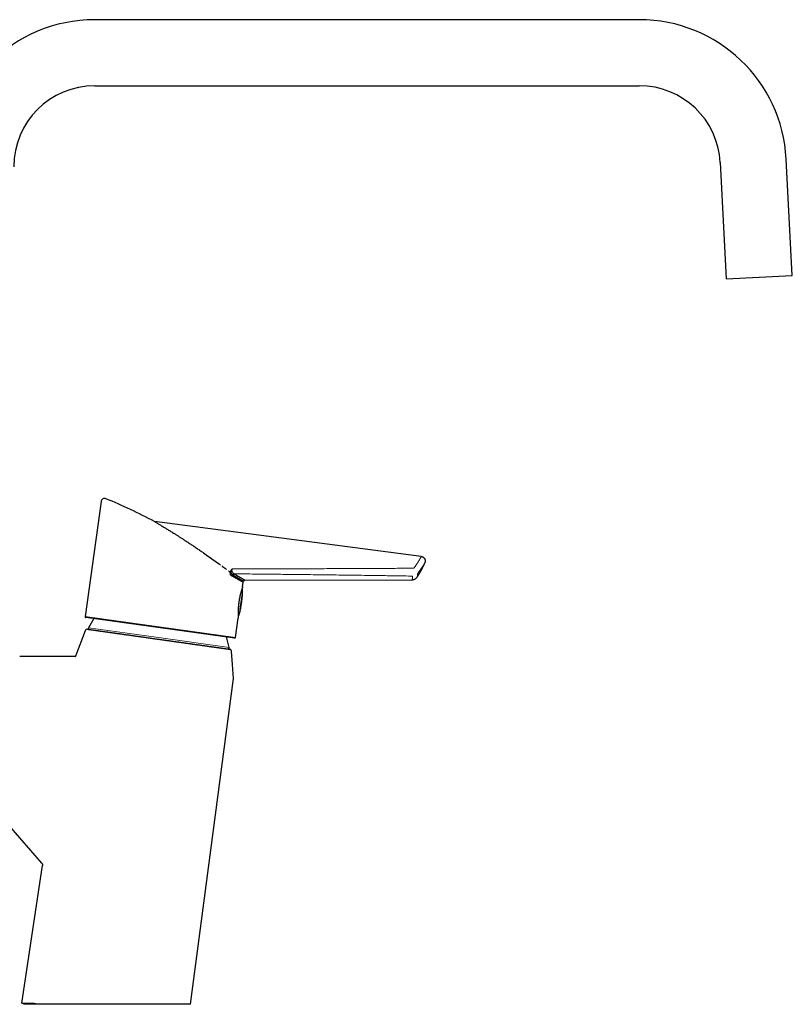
# Model space of a CAD drawing. Header units: millimetres. Extents: x 8 to 837, y 12 to 838.
# Tile 27 of 27: x 580 to 837, y 510 to 838. Entities that reach past the tile are written whole.
import ezdxf

# ---------------------------------------------------------------- set-up
doc = ezdxf.new("R2010")
doc.units = ezdxf.units.MM

msp = doc.modelspace()

# ---------------------------------------------------------------- linework, layer by layer
at = {"color": 7, "linetype": 'Continuous', "lineweight": 30}
for p, q in [((786.18, 838.11), (604.86, 838.11)), ((604.86, 816.11), (786.18, 816.11)), ((813.14, 790.52), (815.17, 751.79)), ((837.14, 752.94), (835.11, 791.67)), ((815.17, 751.79), (837.14, 752.94)), ((606.95, 677.59), (601.65, 639.3)), ((624.72, 670.94), (624.75, 670.93)), ((713.6, 659.28), (624.72, 670.94)), ((624.75, 670.93), (624.75, 670.93)), ((714.79, 657.21), (714.79, 657.21)), ((650.22, 653.07), (649.96, 653.21)), ((650.22, 653.07), (649.96, 653.21)), ((650.22, 653.07), (650.22, 653.07)), ((651.5, 653.37), (651.24, 653.53)), ((654.09, 649.15), (654.31, 650.72)), ((654.31, 650.72), (654.35, 650.99)), ((654.84, 651.42), (710.56, 651.56)), ((710.56, 651.56), (710.56, 651.56)), ((712.22, 652.45), (712.22, 652.45)), ((651.43, 632.11), (601.9, 638.96)), ((651.77, 632.36), (652.65, 638.75)), ((601.62, 634.55), (598.49, 626.12)), ((588.61, 626.02), (579.86, 626.02)), ((598.29, 626.02), (588.61, 626.02)), ((598.29, 626.02), (598.48, 626.02)), ((598.49, 626.12), (598.48, 626.02)), ((636.77, 510.13), (651.05, 618.7)), ((587.22, 557.12), (555.71, 593.15)), ((580.6, 510.47), (587.46, 556.32)), ((581.22, 510.47), (581.17, 510.12)), ((636.76, 510.13), (581.17, 510.12)), ((585.21, 510.42), (585.26, 510.42))]:
    msp.add_line(p, q, dxfattribs=at)
at = {"color": 8, "linetype": 'Continuous', "lineweight": 0}
for p, q in [((653.2, 641.6), (654.06, 647.79)), ((654.06, 646.88), (653.4, 642.12)), ((653.04, 645.29), (652.69, 642.75)), ((652.99, 640.07), (653.04, 640.41)), ((653.27, 641.21), (653.23, 640.94)), ((601.65, 639.3), (651.77, 632.36)), ((602.79, 635.55), (625.34, 632.37)), ((625.34, 632.37), (649.56, 628.96))]:
    msp.add_line(p, q, dxfattribs=at)
at = {"color": 7, "linetype": 'Continuous', "lineweight": 30, "flags": 128}
msp.add_lwpolyline([(651.05, 618.7), (650.72, 623.31), (650.41, 627.68)], dxfattribs=at)
at = {"color": 7, "linetype": 'Continuous', "lineweight": 30}
for centre, radius, start, end in [((604.86, 789.11), 49, 90, 180), ((786.18, 789.11), 49, 3, 90), ((604.86, 789.11), 27, 90, 180), ((786.18, 789.11), 27, 3, 90), ((608.14, 677.43), 1.2, 67.5028, 172.1244), ((651.37, 652.98), 0.559, 102.7658, 166.4768), ((654.84, 650.92), 0.5, 90.2609, 172.0704), ((601.94, 639.26), 0.3, 172.1162, 262.1162), ((625.12, 624.76), 24.8, 146.0781, 154.2021), ((602.37, 634.28), 0.8, 81.98, 159.6605), ((603.15, 635.38), 0.4, 154.2021, 261.98), ((625.12, 624.76), 24.8, 9.7579, 18.1543), ((651.47, 632.4), 0.3, 262.1162, 352.1162), ((649.17, 628.89), 0.4, 261.98, 9.7579)]:
    msp.add_arc(centre, radius, start, end, dxfattribs=at)
msp.add_ellipse((550.35, 528.09), major_axis=(150.35, -88.15), ratio=0.92388, start_param=1.617289, end_param=1.719655, dxfattribs=at)
for points, knots in [([(624.75, 670.93), (624.75, 670.93), (624.76, 670.92), (624.77, 670.92), (624.79, 670.91), (624.79, 670.9)], [0, 0, 0, 0, 0.175558, 0.587627, 1, 1, 1, 1]), ([(624.81, 670.89), (624.82, 670.89), (624.86, 670.86), (625.02, 670.76), (625.3, 670.6), (625.64, 670.39), (626.01, 670.17), (626.4, 669.94), (626.74, 669.74), (626.99, 669.58), (627.16, 669.49), (627.33, 669.38), (627.5, 669.28), (627.68, 669.17), (627.87, 669.06), (628.28, 668.81), (628.96, 668.39), (629.95, 667.78), (630.76, 667.28), (631.36, 666.9), (631.7, 666.69), (632.05, 666.47), (632.41, 666.24), (632.78, 666.01), (633.15, 665.77), (633.53, 665.52), (634.1, 665.16), (634.87, 664.66), (635.84, 664.03), (636.85, 663.36), (637.88, 662.68), (638.94, 661.96), (640, 661.24), (641.33, 660.33), (642.92, 659.21), (644.83, 657.86), (646.1, 656.92), (646.75, 656.45)], [0, 0, 0, 0, 0.009692, 0.039294, 0.069209, 0.099818, 0.123342, 0.147587, 0.172677, 0.181337, 0.190109, 0.198998, 0.208006, 0.217138, 0.226397, 0.235786, 0.278213, 0.322765, 0.369646, 0.383932, 0.398439, 0.413172, 0.428134, 0.443329, 0.45876, 0.47443, 0.490342, 0.528628, 0.567806, 0.60791, 0.648973, 0.691024, 0.734091, 0.774555, 0.847922, 0.923039, 1, 1, 1, 1]), ([(624.84, 670.87), (624.84, 670.87), (624.87, 670.85), (625.02, 670.76), (625.3, 670.6), (625.64, 670.39), (626.01, 670.17), (626.4, 669.94), (626.74, 669.74), (626.99, 669.58), (627.16, 669.49), (627.33, 669.38), (627.5, 669.28), (627.68, 669.17), (627.87, 669.06), (628.03, 668.96), (628.14, 668.89), (628.19, 668.86)], [0, 0, 0, 0, 0.002314, 0.129443, 0.257917, 0.389368, 0.490395, 0.594517, 0.702265, 0.739456, 0.777129, 0.815302, 0.85399, 0.893208, 0.932972, 0.973293, 1, 1, 1, 1]), ([(628.82, 668.47), (628.87, 668.45), (629.22, 668.23), (629.95, 667.78), (630.76, 667.28), (631.36, 666.9), (631.7, 666.69), (632.05, 666.47), (632.41, 666.24), (632.78, 666.01), (633.15, 665.77), (633.53, 665.52), (634.1, 665.16), (634.87, 664.66), (635.84, 664.03), (636.85, 663.36), (637.88, 662.68), (638.94, 661.96), (640, 661.24), (641.33, 660.33), (642.56, 659.47), (643.44, 658.84), (643.71, 658.65)], [0, 0, 0, 0, 0.009884, 0.083249, 0.16045, 0.183975, 0.207864, 0.232125, 0.256764, 0.281786, 0.307196, 0.333, 0.359204, 0.42225, 0.486766, 0.552807, 0.620426, 0.689673, 0.760593, 0.827226, 0.948042, 1, 1, 1, 1]), ([(647.12, 656.18), (647.22, 656.11), (647.53, 655.88), (648.06, 655.48), (648.49, 655.16), (648.71, 655)], [0, 0, 0, 0, 0.17671, 0.588272, 1, 1, 1, 1]), ([(647.12, 656.18), (647.22, 656.11), (647.53, 655.88), (648.06, 655.48), (648.49, 655.16), (648.71, 655)], [0, 0, 0, 0, 0.17671, 0.588272, 1, 1, 1, 1]), ([(712.22, 652.45), (712.28, 652.54), (712.46, 652.81), (712.75, 653.27), (713.08, 653.82), (713.41, 654.38), (713.71, 654.95), (714.01, 655.51), (714.28, 656.08), (714.55, 656.65), (714.71, 657.03), (714.79, 657.21)], [0, 0, 0, 0, 0.059976, 0.179255, 0.298615, 0.418027, 0.53746, 0.654754, 0.772012, 0.889206, 1, 1, 1, 1]), ([(649.36, 654.51), (649.4, 654.48), (649.48, 654.41), (649.59, 654.3), (649.69, 654.19), (649.77, 654.08), (649.83, 653.97), (649.88, 653.87), (649.92, 653.77), (649.95, 653.66), (649.97, 653.55), (649.98, 653.43), (649.98, 653.32), (649.97, 653.25), (649.96, 653.21)], [0, 0, 0, 0, 0.1017122, 0.203826, 0.3058529, 0.4074462, 0.4791273, 0.551037, 0.622899, 0.6945148, 0.7748563, 0.8554152, 0.9356972, 1, 1, 1, 1]), ([(649.36, 654.51), (649.4, 654.48), (649.48, 654.41), (649.59, 654.3), (649.69, 654.19), (649.77, 654.08), (649.83, 653.97), (649.88, 653.87), (649.92, 653.77), (649.95, 653.66), (649.97, 653.55), (649.98, 653.43), (649.98, 653.32), (649.97, 653.25), (649.96, 653.21)], [0, 0, 0, 0, 0.1017122, 0.203826, 0.3058529, 0.4074462, 0.4791273, 0.551037, 0.622899, 0.6945148, 0.7748563, 0.8554152, 0.9356972, 1, 1, 1, 1]), ([(650.17, 654.31), (650.14, 654.13), (650.07, 653.76), (650, 653.4), (649.96, 653.21)], [0, 0, 0, 0, 0.499996, 1, 1, 1, 1]), ([(650.17, 654.31), (650.18, 654.35), (650.2, 654.43), (650.24, 654.55), (650.29, 654.67), (650.35, 654.77), (650.41, 654.87), (650.47, 654.96), (650.54, 655.05), (650.59, 655.11), (650.61, 655.14), (650.61, 655.14)], [0, 0, 0, 0, 0.129981, 0.259975, 0.393459, 0.526959, 0.642353, 0.757759, 0.874485, 0.991222, 1, 1, 1, 1]), ([(650.9, 652.68), (650.85, 652.71), (650.74, 652.77), (650.57, 652.87), (650.4, 652.97), (650.28, 653.03), (650.22, 653.07)], [0, 0, 0, 0, 0.249883, 0.499812, 0.749883, 1, 1, 1, 1]), ([(650.22, 653.07), (650.29, 653.03), (650.44, 652.94), (650.66, 652.82), (650.87, 652.7), (651.08, 652.58), (651.27, 652.47), (651.44, 652.37), (651.59, 652.29), (651.74, 652.2), (651.83, 652.15), (651.88, 652.12)], [0, 0, 0, 0, 0.116078, 0.240859, 0.36564, 0.490576, 0.615511, 0.711596, 0.80768, 0.90384, 1, 1, 1, 1]), ([(654.35, 650.99), (654.35, 650.99), (654.35, 650.99), (654.34, 650.99), (654.33, 651), (654.3, 651.02), (654.27, 651.04), (654.24, 651.06), (654.2, 651.08), (654.16, 651.11), (654.1, 651.14), (654.03, 651.18), (653.95, 651.23), (653.85, 651.29), (653.75, 651.35), (653.64, 651.42), (653.51, 651.49), (653.38, 651.57), (653.23, 651.66), (653.08, 651.75), (652.92, 651.85), (652.74, 651.96), (652.58, 652.05), (652.44, 652.14), (652.31, 652.22), (652.18, 652.3), (652.03, 652.39), (651.86, 652.49), (651.66, 652.61), (651.46, 652.73), (651.26, 652.85), (651.04, 652.98), (650.9, 653.07), (650.82, 653.11)], [0, 0, 0, 0, 0.014334, 0.047742, 0.08115, 0.113563, 0.145989, 0.173692, 0.201396, 0.229131, 0.256865, 0.293969, 0.331077, 0.368181, 0.405452, 0.442727, 0.479998, 0.517403, 0.554812, 0.592216, 0.629786, 0.667361, 0.704932, 0.729432, 0.753932, 0.778453, 0.802973, 0.835757, 0.868545, 0.90133, 0.934219, 0.967111, 1, 1, 1, 1]), ([(651.24, 653.53), (651.33, 653.48), (651.5, 653.38), (651.74, 653.24), (651.97, 653.1), (652.2, 652.97), (652.41, 652.84), (652.62, 652.72), (652.83, 652.6), (653, 652.5), (653.15, 652.41), (653.29, 652.33), (653.42, 652.26), (653.55, 652.18), (653.69, 652.09), (653.84, 652.01), (653.98, 651.93), (654.11, 651.85), (654.22, 651.78), (654.33, 651.72), (654.43, 651.66), (654.52, 651.61), (654.59, 651.57), (654.66, 651.53), (654.72, 651.49), (654.77, 651.47), (654.8, 651.45), (654.83, 651.43), (654.84, 651.42), (654.84, 651.42), (654.84, 651.42), (654.83, 651.43), (654.83, 651.43)], [0, 0, 0, 0, 0.034846, 0.069691, 0.104599, 0.139508, 0.17448, 0.209452, 0.244489, 0.279527, 0.305796, 0.332065, 0.358362, 0.38466, 0.419836, 0.455016, 0.490192, 0.525526, 0.560864, 0.596198, 0.631661, 0.667129, 0.702593, 0.738222, 0.773856, 0.809485, 0.84671, 0.883957, 0.92023, 0.956503, 0.992855, 1, 1, 1, 1]), ([(651.88, 652.12), (651.8, 652.16), (651.65, 652.25), (651.41, 652.39), (651.16, 652.53), (650.99, 652.63), (650.9, 652.68)], [0, 0, 0, 0, 0.24969, 0.499504, 0.74969, 1, 1, 1, 1]), ([(653.2, 651.36), (653.14, 651.39), (653.05, 651.45), (652.9, 651.53), (652.77, 651.61), (652.64, 651.69), (652.49, 651.77), (652.35, 651.85), (652.2, 651.94), (652.04, 652.03), (651.93, 652.09), (651.88, 652.12)], [0, 0, 0, 0, 0.159934, 0.264653, 0.369372, 0.474207, 0.579042, 0.684224, 0.789406, 0.894703, 1, 1, 1, 1]), ([(651.88, 652.12), (651.96, 652.07), (652.13, 651.97), (652.34, 651.85), (652.52, 651.75), (652.66, 651.67), (652.8, 651.59), (652.94, 651.51), (653.07, 651.43), (653.16, 651.38), (653.2, 651.36)], [0, 0, 0, 0, 0.165802, 0.331715, 0.439397, 0.547078, 0.654885, 0.762691, 0.881324, 1, 1, 1, 1]), ([(654.31, 650.72), (654.31, 650.72), (654.31, 650.72), (654.29, 650.73), (654.26, 650.75), (654.22, 650.77), (654.16, 650.81), (654.09, 650.85), (654.01, 650.89), (653.91, 650.95), (653.8, 651.01), (653.67, 651.09), (653.53, 651.17), (653.38, 651.26), (653.26, 651.33), (653.2, 651.36)], [0, 0, 0, 0, 0.056321, 0.133698, 0.211126, 0.288708, 0.366341, 0.444339, 0.522388, 0.599347, 0.676356, 0.757125, 0.837951, 0.918947, 1, 1, 1, 1]), ([(653.2, 651.36), (653.24, 651.34), (653.31, 651.3), (653.41, 651.24), (653.5, 651.19), (653.58, 651.14), (653.68, 651.09), (653.77, 651.03), (653.87, 650.98), (653.96, 650.92), (654.04, 650.88), (654.1, 650.84), (654.16, 650.81), (654.21, 650.78), (654.25, 650.76), (654.28, 650.74), (654.3, 650.73), (654.31, 650.72), (654.31, 650.72), (654.31, 650.72)], [0, 0, 0, 0, 0.0540905, 0.0999084, 0.1457263, 0.1915854, 0.2374446, 0.3040142, 0.3705837, 0.4372814, 0.503979, 0.567192, 0.6304051, 0.6937291, 0.7570531, 0.8177401, 0.8784272, 0.9392136, 1, 1, 1, 1]), ([(710.56, 651.56), (710.58, 651.56), (710.63, 651.56), (710.71, 651.56), (710.79, 651.57), (710.88, 651.58), (710.96, 651.6), (711.04, 651.62), (711.12, 651.64), (711.2, 651.66), (711.28, 651.69), (711.36, 651.72), (711.44, 651.76), (711.51, 651.8), (711.58, 651.84), (711.65, 651.88), (711.72, 651.93), (711.78, 651.97), (711.84, 652.03), (711.9, 652.08), (711.96, 652.13), (712.02, 652.19), (712.07, 652.25), (712.12, 652.31), (712.17, 652.37), (712.2, 652.41), (712.22, 652.44), (712.22, 652.45)], [0, 0, 0, 0, 0.028384, 0.072235, 0.115921, 0.159441, 0.202793, 0.245976, 0.288987, 0.331824, 0.374481, 0.416955, 0.459239, 0.501328, 0.543214, 0.584888, 0.62634, 0.667559, 0.708532, 0.749243, 0.789675, 0.829809, 0.86962, 0.909082, 0.948164, 0.986829, 1, 1, 1, 1]), ([(654.09, 649.15), (654.09, 649.15), (654.09, 649.15), (654.08, 649.12), (654.07, 649.08), (654.05, 649.03), (654.03, 648.96), (654, 648.88), (653.97, 648.8), (653.95, 648.72), (653.92, 648.63), (653.88, 648.54), (653.85, 648.43), (653.81, 648.32), (653.77, 648.2), (653.74, 648.08), (653.7, 647.97), (653.67, 647.85), (653.63, 647.74), (653.6, 647.62), (653.56, 647.49), (653.53, 647.36), (653.49, 647.23), (653.45, 647.09), (653.41, 646.95), (653.37, 646.79), (653.32, 646.6), (653.27, 646.37), (653.22, 646.15), (653.16, 645.92), (653.12, 645.68), (653.07, 645.45), (653.02, 645.2), (652.97, 644.93), (652.92, 644.64), (652.88, 644.35), (652.84, 644.11), (652.81, 643.92), (652.79, 643.77), (652.78, 643.62), (652.76, 643.45), (652.73, 643.26), (652.71, 643.05), (652.69, 642.84), (652.68, 642.63), (652.66, 642.43), (652.65, 642.22), (652.63, 642.02), (652.62, 641.82), (652.61, 641.62), (652.61, 641.43), (652.6, 641.25), (652.6, 641.06), (652.59, 640.88), (652.59, 640.71), (652.59, 640.54), (652.59, 640.36), (652.59, 640.17), (652.6, 639.97), (652.6, 639.79), (652.61, 639.65), (652.61, 639.54), (652.62, 639.46), (652.62, 639.39), (652.62, 639.3), (652.63, 639.19), (652.63, 639.1), (652.64, 639.03), (652.64, 638.98), (652.64, 638.94), (652.64, 638.9), (652.65, 638.87), (652.65, 638.84), (652.65, 638.81), (652.65, 638.79), (652.65, 638.76), (652.65, 638.75), (652.65, 638.75), (652.65, 638.75)], [0, 0, 0, 0, 0.017487, 0.03503, 0.052639, 0.070306, 0.08804, 0.105831, 0.118903, 0.131998, 0.145172, 0.158347, 0.171613, 0.184879, 0.198226, 0.211597, 0.222271, 0.232957, 0.243643, 0.254329, 0.265062, 0.275796, 0.286509, 0.297222, 0.307984, 0.318745, 0.334456, 0.350204, 0.365717, 0.381267, 0.396509, 0.411788, 0.426948, 0.44457, 0.462249, 0.479997, 0.497802, 0.506741, 0.51568, 0.524649, 0.533618, 0.546584, 0.559574, 0.572643, 0.585712, 0.598873, 0.612034, 0.625277, 0.638543, 0.651608, 0.664695, 0.67786, 0.691025, 0.704281, 0.717537, 0.730874, 0.744233, 0.76204, 0.779901, 0.79783, 0.815815, 0.824842, 0.83387, 0.842927, 0.851984, 0.869815, 0.887704, 0.896684, 0.905665, 0.914674, 0.923684, 0.932729, 0.941775, 0.950851, 0.959927, 0.977439, 0.995006, 1, 1, 1, 1]), ([(653.76, 643.9), (653.78, 644.03), (653.82, 644.28), (653.86, 644.66), (653.9, 645.02), (653.94, 645.37), (653.97, 645.7), (654, 646.02), (654.03, 646.31), (654.04, 646.58), (654.05, 646.77), (654.06, 646.87), (654.06, 646.88)], [0, 0, 0, 0, 0.131982, 0.258653, 0.380015, 0.496072, 0.60683, 0.712297, 0.812483, 0.899691, 0.982483, 1, 1, 1, 1]), ([(654.06, 647.79), (654.06, 647.82), (654.06, 647.9), (654.05, 648.03), (654.03, 648.19), (654.01, 648.33), (653.98, 648.46), (653.96, 648.57), (653.94, 648.64), (653.93, 648.66)], [0, 0, 0, 0, 0.090246, 0.278007, 0.452287, 0.613313, 0.761377, 0.896858, 1, 1, 1, 1]), ([(654.06, 646.88), (654.06, 646.94), (654.07, 647.08), (654.07, 647.28), (654.07, 647.49), (654.07, 647.66), (654.06, 647.76), (654.06, 647.79)], [0, 0, 0, 0, 0.201112, 0.445619, 0.675723, 0.891517, 1, 1, 1, 1]), ([(653.24, 640.95), (653.25, 640.99), (653.28, 641.13), (653.33, 641.36), (653.39, 641.64), (653.45, 641.94), (653.5, 642.24), (653.55, 642.54), (653.61, 642.86), (653.66, 643.2), (653.71, 643.54), (653.75, 643.78), (653.76, 643.9)], [0, 0, 0, 0, 0.045927, 0.13833, 0.236, 0.338953, 0.437977, 0.541455, 0.649392, 0.761794, 0.878663, 1, 1, 1, 1]), ([(652.62, 639.26), (652.64, 639.29), (652.68, 639.35), (652.74, 639.45), (652.8, 639.57), (652.85, 639.7), (652.91, 639.84), (652.96, 639.97), (652.98, 640.04), (652.99, 640.07)], [0, 0, 0, 0, 0.103131, 0.238614, 0.386679, 0.547707, 0.72199, 0.909753, 1, 1, 1, 1]), ([(652.99, 640.07), (653, 640.1), (653.04, 640.2), (653.09, 640.37), (653.15, 640.59), (653.2, 640.79), (653.23, 640.9), (653.23, 640.94)], [0, 0, 0, 0, 0.108483, 0.344603, 0.597763, 0.868081, 1, 1, 1, 1]), ([(602.48, 635.07), (602.48, 635.07), (602.48, 635.07), (602.49, 635.07), (602.5, 635.06), (602.54, 635.06), (602.58, 635.05), (602.64, 635.05), (602.7, 635.04), (602.78, 635.03), (602.87, 635.01), (602.97, 635), (603.08, 634.98), (603.21, 634.97), (603.34, 634.95), (603.49, 634.93), (603.64, 634.9), (603.81, 634.88), (604, 634.85), (604.2, 634.83), (604.41, 634.8), (604.63, 634.76), (604.86, 634.73), (605.1, 634.7), (605.34, 634.67), (605.59, 634.63), (605.85, 634.59), (606.12, 634.55), (606.4, 634.52), (606.69, 634.47), (606.99, 634.43), (607.3, 634.39), (607.62, 634.34), (607.96, 634.3), (608.31, 634.25), (608.67, 634.2), (609.04, 634.14), (609.42, 634.09), (609.79, 634.04), (610.18, 633.98), (610.57, 633.93), (610.97, 633.87), (611.35, 633.82), (611.72, 633.77), (612.07, 633.72), (612.43, 633.67), (612.78, 633.62), (613.14, 633.57), (613.54, 633.51), (613.97, 633.45), (614.45, 633.38), (614.93, 633.31), (615.42, 633.25), (615.9, 633.18), (616.39, 633.11), (616.87, 633.04), (617.35, 632.97), (617.84, 632.9), (618.31, 632.84), (618.76, 632.77), (619.18, 632.72), (619.6, 632.66), (620.02, 632.6), (620.44, 632.54), (620.9, 632.47), (621.4, 632.4), (621.94, 632.33), (622.49, 632.25), (623.03, 632.17), (623.57, 632.1), (624.09, 632.02), (624.59, 631.95), (625.09, 631.88), (625.6, 631.81), (625.93, 631.76), (626.1, 631.74)], [0, 0, 0, 0, 0.00105, 0.015705, 0.030365, 0.045027, 0.059687, 0.074342, 0.08833, 0.102323, 0.116318, 0.130311, 0.144299, 0.158288, 0.172281, 0.186276, 0.200269, 0.214258, 0.228977, 0.243703, 0.258431, 0.273157, 0.287877, 0.301764, 0.315655, 0.329548, 0.343439, 0.357325, 0.371211, 0.385102, 0.398994, 0.412885, 0.426771, 0.441347, 0.455929, 0.470513, 0.485095, 0.499671, 0.51381, 0.527953, 0.542098, 0.556242, 0.57038, 0.582255, 0.59413, 0.606005, 0.617699, 0.629395, 0.64109, 0.655949, 0.670814, 0.685682, 0.700547, 0.715406, 0.729581, 0.743761, 0.757943, 0.772124, 0.786299, 0.798207, 0.810117, 0.822026, 0.833748, 0.845471, 0.857193, 0.872115, 0.887043, 0.901973, 0.916901, 0.931823, 0.945455, 0.959092, 0.972731, 0.986368, 1, 1, 1, 1]), ([(626.1, 631.74), (626.26, 631.72), (626.58, 631.67), (627.03, 631.61), (627.45, 631.55), (627.86, 631.49), (628.26, 631.44), (628.65, 631.38), (629.01, 631.33), (629.35, 631.28), (629.7, 631.23), (630.03, 631.19), (630.36, 631.14), (630.67, 631.1), (630.99, 631.05), (631.33, 631), (631.7, 630.95), (632.1, 630.89), (632.49, 630.84), (632.93, 630.78), (633.39, 630.71), (633.86, 630.65), (634.3, 630.59), (634.69, 630.53), (635.09, 630.47), (635.53, 630.41), (636.03, 630.34), (636.49, 630.28), (636.86, 630.22), (637.14, 630.18), (637.42, 630.14), (637.7, 630.11), (637.98, 630.07), (638.25, 630.03), (638.53, 629.99), (638.81, 629.95), (639.12, 629.91), (639.44, 629.86), (639.76, 629.82), (640.1, 629.77), (640.45, 629.72), (640.81, 629.67), (641.15, 629.62), (641.47, 629.57), (641.79, 629.53), (642.15, 629.48), (642.55, 629.42), (642.91, 629.37), (643.2, 629.33), (643.43, 629.3), (643.65, 629.27), (643.87, 629.24), (644.08, 629.21), (644.3, 629.18), (644.5, 629.15), (644.77, 629.11), (645.08, 629.07), (645.44, 629.02), (645.78, 628.97), (646.08, 628.93), (646.34, 628.89), (646.56, 628.86), (646.77, 628.83), (647, 628.79), (647.26, 628.76), (647.48, 628.73), (647.65, 628.7), (647.79, 628.68), (647.91, 628.67), (648.04, 628.65), (648.16, 628.63), (648.27, 628.62), (648.38, 628.6), (648.49, 628.58), (648.61, 628.57), (648.73, 628.55), (648.84, 628.54), (648.95, 628.52), (649.06, 628.51), (649.16, 628.49), (649.25, 628.48), (649.33, 628.47), (649.4, 628.46), (649.46, 628.45), (649.5, 628.44), (649.54, 628.44), (649.58, 628.43), (649.62, 628.43), (649.65, 628.42), (649.67, 628.42), (649.7, 628.42), (649.71, 628.41), (649.72, 628.41), (649.72, 628.41), (649.72, 628.41)], [0, 0, 0, 0, 0.012789, 0.025583, 0.03655, 0.047516, 0.058496, 0.069475, 0.078818, 0.088162, 0.097513, 0.106865, 0.115561, 0.124257, 0.13296, 0.141662, 0.152731, 0.163799, 0.174881, 0.185963, 0.200297, 0.214639, 0.226107, 0.237574, 0.249057, 0.260539, 0.276782, 0.293036, 0.301697, 0.310357, 0.319025, 0.327692, 0.336301, 0.34491, 0.353525, 0.362141, 0.372646, 0.383151, 0.393668, 0.404185, 0.416737, 0.429293, 0.440798, 0.452303, 0.463823, 0.475342, 0.491635, 0.507937, 0.516794, 0.52565, 0.534513, 0.543376, 0.55226, 0.561144, 0.570035, 0.578927, 0.595321, 0.611716, 0.628154, 0.644592, 0.656189, 0.667787, 0.6794, 0.691013, 0.707441, 0.72388, 0.732638, 0.741397, 0.750163, 0.758928, 0.767638, 0.776348, 0.785065, 0.793781, 0.804422, 0.815064, 0.825717, 0.836371, 0.849094, 0.861822, 0.872612, 0.883402, 0.894204, 0.905007, 0.913448, 0.92189, 0.930337, 0.938785, 0.948851, 0.958917, 0.968993, 0.979069, 0.989533, 1, 1, 1, 1]), ([(650.41, 627.68), (650.41, 627.7), (650.4, 627.74), (650.39, 627.81), (650.37, 627.87), (650.35, 627.94), (650.32, 628), (650.28, 628.06), (650.24, 628.11), (650.2, 628.16), (650.15, 628.21), (650.1, 628.25), (650.04, 628.29), (649.99, 628.33), (649.92, 628.36), (649.86, 628.38), (649.79, 628.4), (649.75, 628.41), (649.72, 628.41)], [0, 0, 0, 0, 0.060946, 0.122315, 0.185019, 0.248184, 0.309424, 0.371093, 0.433202, 0.496367, 0.557606, 0.619275, 0.681386, 0.744551, 0.807455, 0.870824, 0.934916, 1, 1, 1, 1]), ([(587.22, 557.12), (587.24, 557.1), (587.27, 557.06), (587.32, 556.99), (587.36, 556.91), (587.4, 556.84), (587.43, 556.76), (587.45, 556.68), (587.46, 556.59), (587.47, 556.5), (587.47, 556.41), (587.46, 556.35), (587.46, 556.32)], [0, 0, 0, 0, 0.095564, 0.191791, 0.290111, 0.389154, 0.484718, 0.580946, 0.679266, 0.778309, 0.888642, 1, 1, 1, 1]), ([(580.6, 510.47), (580.61, 510.47), (580.61, 510.47), (580.63, 510.47), (580.66, 510.47), (580.71, 510.47), (580.77, 510.47), (580.83, 510.47), (580.9, 510.47), (580.98, 510.47), (581.06, 510.47), (581.16, 510.47), (581.27, 510.47), (581.41, 510.47), (581.57, 510.47), (581.74, 510.46), (581.93, 510.46), (582.13, 510.46), (582.34, 510.46), (582.55, 510.46), (582.78, 510.46), (583.02, 510.46), (583.28, 510.46), (583.56, 510.46), (583.86, 510.46), (584.07, 510.46), (584.17, 510.46)], [0, 0, 0, 0, 0.042527, 0.085069, 0.127617, 0.17016, 0.212687, 0.248411, 0.284139, 0.319863, 0.355032, 0.390204, 0.425373, 0.470111, 0.514867, 0.55963, 0.604387, 0.649125, 0.69182, 0.734561, 0.777313, 0.820065, 0.862807, 0.908536, 0.954271, 1, 1, 1, 1]), ([(584.17, 510.46), (584.19, 510.46), (584.22, 510.46), (584.28, 510.46), (584.36, 510.45), (584.46, 510.45), (584.57, 510.45), (584.68, 510.44), (584.79, 510.44), (584.9, 510.43), (585, 510.43), (585.11, 510.43), (585.18, 510.42), (585.21, 510.42)], [0, 0, 0, 0, 0.072487, 0.144975, 0.251071, 0.3575, 0.463599, 0.562296, 0.660994, 0.74558, 0.830496, 0.915413, 1, 1, 1, 1])]:
    msp.add_open_spline(points, degree=3, knots=knots, dxfattribs=at)
at = {"color": 8, "linetype": 'Continuous', "lineweight": 0}
for points, knots in [([(711.23, 655.56), (711.28, 655.62), (711.36, 655.74), (711.49, 655.92), (711.62, 656.1), (711.74, 656.27), (711.85, 656.44), (711.96, 656.6), (712.06, 656.76), (712.16, 656.9), (712.25, 657.05), (712.34, 657.19), (712.43, 657.32), (712.52, 657.45), (712.6, 657.58), (712.68, 657.71), (712.75, 657.83), (712.82, 657.95), (712.89, 658.06), (712.96, 658.17), (713.02, 658.27), (713.08, 658.37), (713.14, 658.47), (713.19, 658.56), (713.24, 658.65), (713.29, 658.73), (713.33, 658.8), (713.37, 658.87), (713.41, 658.94), (713.44, 659), (713.47, 659.05), (713.5, 659.1), (713.52, 659.14), (713.54, 659.18), (713.56, 659.21), (713.58, 659.24), (713.59, 659.26), (713.6, 659.27), (713.6, 659.28), (713.6, 659.28), (713.6, 659.28), (713.6, 659.28)], [0, 0, 0, 0, 0.027833, 0.055676, 0.083537, 0.111398, 0.139303, 0.167207, 0.192772, 0.218336, 0.243936, 0.269536, 0.295251, 0.320966, 0.346718, 0.37247, 0.398372, 0.424275, 0.450217, 0.476158, 0.502221, 0.528283, 0.554387, 0.580492, 0.606574, 0.632668, 0.658593, 0.684518, 0.710488, 0.736457, 0.762368, 0.788278, 0.814234, 0.840191, 0.866655, 0.89312, 0.919634, 0.946149, 0.973065, 0.999995, 1, 1, 1, 1]), ([(714.79, 657.21), (714.79, 657.21), (714.79, 657.21), (714.78, 657.2), (714.78, 657.19), (714.77, 657.18), (714.76, 657.16), (714.74, 657.13), (714.72, 657.1), (714.7, 657.07), (714.68, 657.03), (714.66, 656.99), (714.63, 656.95), (714.6, 656.9), (714.57, 656.84), (714.53, 656.79), (714.5, 656.73), (714.46, 656.66), (714.42, 656.59), (714.37, 656.51), (714.3, 656.41), (714.22, 656.29), (714.14, 656.15), (714.05, 656.01), (713.96, 655.87), (713.86, 655.71), (713.75, 655.55), (713.64, 655.39), (713.53, 655.21), (713.4, 655.03), (713.28, 654.84), (713.13, 654.64), (712.97, 654.41), (712.79, 654.16), (712.61, 653.9), (712.48, 653.72), (712.41, 653.63)], [0, 0, 0, 0, 0.023437, 0.046883, 0.070227, 0.09357, 0.116952, 0.140334, 0.163406, 0.186478, 0.209587, 0.232696, 0.255444, 0.278193, 0.300975, 0.323757, 0.346313, 0.368869, 0.391457, 0.414045, 0.448399, 0.482754, 0.517212, 0.551671, 0.586232, 0.620793, 0.655452, 0.69011, 0.724865, 0.759621, 0.794468, 0.829315, 0.871928, 0.91458, 0.957271, 1, 1, 1, 1]), ([(650.82, 653.11), (650.79, 653.13), (650.74, 653.17), (650.67, 653.23), (650.61, 653.28), (650.56, 653.34), (650.52, 653.4), (650.46, 653.47), (650.41, 653.56), (650.35, 653.67), (650.3, 653.79), (650.26, 653.91), (650.23, 654.02), (650.21, 654.11), (650.19, 654.21), (650.18, 654.28), (650.17, 654.31)], [0, 0, 0, 0, 0.103277, 0.181585, 0.241484, 0.301382, 0.360764, 0.420144, 0.505985, 0.592337, 0.680432, 0.769195, 0.826549, 0.884244, 0.941938, 1, 1, 1, 1]), ([(650.61, 655.14), (650.6, 655.11), (650.58, 655.04), (650.56, 654.95), (650.55, 654.85), (650.54, 654.76), (650.54, 654.67), (650.54, 654.59), (650.55, 654.51), (650.56, 654.42), (650.59, 654.32), (650.61, 654.23), (650.65, 654.13), (650.7, 654.04), (650.75, 653.95), (650.81, 653.87), (650.88, 653.78), (650.96, 653.71), (651.05, 653.63), (651.14, 653.57), (651.21, 653.54), (651.24, 653.53)], [0, 0, 0, 0, 0.045649, 0.09168, 0.131502, 0.171614, 0.212664, 0.254044, 0.281769, 0.328719, 0.376103, 0.424753, 0.473789, 0.531158, 0.589, 0.64814, 0.707651, 0.779586, 0.852012, 0.925803, 1, 1, 1, 1]), ([(650.61, 655.14), (651.85, 655.14), (654.31, 655.14), (658.01, 655.15), (661.71, 655.16), (665.12, 655.17), (668.24, 655.18), (671.56, 655.19), (675.1, 655.21), (678.77, 655.22), (682.02, 655.24), (685.1, 655.26), (688.07, 655.27), (690.99, 655.29), (693.91, 655.31), (696.85, 655.32), (699.79, 655.33), (702.7, 655.34), (705.49, 655.35), (708.19, 655.36), (709.94, 655.36), (710.81, 655.36)], [0, 0, 0, 0, 0.061369, 0.122737, 0.184106, 0.245475, 0.292605, 0.339735, 0.410431, 0.469345, 0.522369, 0.572448, 0.622527, 0.670442, 0.718358, 0.767752, 0.817145, 0.865068, 0.912992, 0.956496, 1, 1, 1, 1]), ([(710.71, 652.76), (709.77, 652.78), (707.88, 652.81), (705.05, 652.86), (702.22, 652.9), (699.07, 652.95), (695.6, 653), (691.82, 653.05), (688.04, 653.1), (684.26, 653.15), (680.48, 653.19), (676.06, 653.25), (671.02, 653.31), (664.89, 653.37), (658.29, 653.45), (653.59, 653.5), (651.24, 653.53)], [0, 0, 0, 0, 0.047689, 0.095379, 0.143069, 0.190759, 0.254359, 0.317959, 0.381559, 0.445138, 0.508717, 0.572295, 0.667666, 0.763037, 0.881518, 1, 1, 1, 1]), ([(710.56, 651.56), (710.56, 651.56), (710.56, 651.56), (710.57, 651.57), (710.57, 651.59), (710.57, 651.62), (710.58, 651.66), (710.58, 651.7), (710.59, 651.76), (710.6, 651.83), (710.61, 651.9), (710.62, 651.98), (710.63, 652.07), (710.64, 652.17), (710.66, 652.29), (710.68, 652.43), (710.69, 652.59), (710.71, 652.71), (710.71, 652.76)], [0, 0, 0, 0, 0.033789, 0.098119, 0.16245, 0.226836, 0.291223, 0.353338, 0.415453, 0.477621, 0.539789, 0.599528, 0.659267, 0.719057, 0.778848, 0.852538, 0.926255, 1, 1, 1, 1]), ([(710.81, 655.36), (710.81, 655.36), (710.84, 655.36), (710.89, 655.36), (710.95, 655.37), (711, 655.39), (711.06, 655.41), (711.11, 655.44), (711.15, 655.47), (711.18, 655.5), (711.21, 655.53), (711.22, 655.55), (711.23, 655.56)], [0, 0, 0, 0, 0.031124, 0.153001, 0.27868, 0.325364, 0.473555, 0.625857, 0.718243, 0.810643, 0.905316, 1, 1, 1, 1]), ([(712.41, 653.63), (712.4, 653.59), (712.39, 653.51), (712.37, 653.4), (712.36, 653.29), (712.34, 653.18), (712.32, 653.06), (712.3, 652.94), (712.29, 652.84), (712.27, 652.74), (712.26, 652.67), (712.25, 652.6), (712.24, 652.54), (712.23, 652.5), (712.23, 652.47), (712.22, 652.45), (712.22, 652.45), (712.22, 652.45)], [0, 0, 0, 0, 0.051243, 0.102486, 0.153768, 0.20505, 0.277653, 0.350274, 0.422902, 0.495524, 0.568129, 0.640723, 0.713334, 0.78595, 0.858561, 0.931156, 1, 1, 1, 1]), ([(653.04, 640.41), (653.04, 640.42), (653.04, 640.43), (653.05, 640.46), (653.05, 640.49), (653.06, 640.53), (653.07, 640.57), (653.08, 640.61), (653.09, 640.65), (653.11, 640.7), (653.12, 640.75), (653.13, 640.79), (653.14, 640.82), (653.15, 640.85), (653.16, 640.9), (653.17, 640.94), (653.18, 640.97), (653.19, 641), (653.2, 641.03), (653.21, 641.07), (653.22, 641.09), (653.22, 641.12), (653.23, 641.15), (653.24, 641.17), (653.25, 641.19), (653.25, 641.2), (653.26, 641.22), (653.26, 641.24), (653.27, 641.24), (653.27, 641.25), (653.27, 641.25), (653.28, 641.24), (653.27, 641.23), (653.27, 641.21), (653.27, 641.21)], [0, 0, 0, 0, 0.0347044, 0.0521985, 0.1058779, 0.1405816, 0.175285, 0.2117518, 0.246691, 0.2816297, 0.318325, 0.353675, 0.3714916, 0.3890381, 0.4261774, 0.4617995, 0.4797546, 0.4974352, 0.5348834, 0.5705381, 0.5885109, 0.6062067, 0.6437087, 0.6792012, 0.6970929, 0.7147077, 0.7520482, 0.7872933, 0.8225387, 0.8596181, 0.8946323, 0.9296466, 0.9664755, 1, 1, 1, 1]), ([(653.4, 642.12), (653.4, 642.11), (653.39, 642.09), (653.39, 642.04), (653.38, 642), (653.37, 641.94), (653.36, 641.89), (653.35, 641.84), (653.34, 641.8), (653.33, 641.75), (653.32, 641.7), (653.3, 641.65), (653.29, 641.61), (653.28, 641.57), (653.27, 641.54), (653.26, 641.52), (653.26, 641.5), (653.25, 641.48), (653.24, 641.46), (653.23, 641.45), (653.23, 641.44), (653.22, 641.43), (653.21, 641.42), (653.21, 641.42), (653.2, 641.42), (653.2, 641.42), (653.2, 641.43), (653.2, 641.44), (653.19, 641.45), (653.19, 641.47), (653.19, 641.5), (653.2, 641.53), (653.2, 641.56), (653.2, 641.59), (653.2, 641.6)], [0, 0, 0, 0, 0.034865, 0.05244, 0.106362, 0.141227, 0.176092, 0.212742, 0.247694, 0.282647, 0.319377, 0.354536, 0.389695, 0.426637, 0.462044, 0.47989, 0.497465, 0.534672, 0.570284, 0.588234, 0.60591, 0.643346, 0.679008, 0.696984, 0.714684, 0.752196, 0.787669, 0.805551, 0.823156, 0.86049, 0.895572, 0.930654, 0.967578, 1, 1, 1, 1])]:
    msp.add_open_spline(points, degree=3, knots=knots, dxfattribs=at)
at = {"color": 7, "linetype": 'Continuous', "lineweight": 30}
msp.add_open_spline([(713.6, 659.28), (713.66, 659.28), (713.77, 659.26), (713.94, 659.2), (714.1, 659.13), (714.24, 659.05), (714.38, 658.94), (714.51, 658.82), (714.62, 658.69), (714.71, 658.54), (714.79, 658.39), (714.85, 658.23), (714.89, 658.06), (714.91, 657.89), (714.91, 657.71), (714.89, 657.54), (714.85, 657.37), (714.81, 657.27), (714.79, 657.21)], degree=3, dxfattribs=at)

doc.saveas('drawing.dxf')
